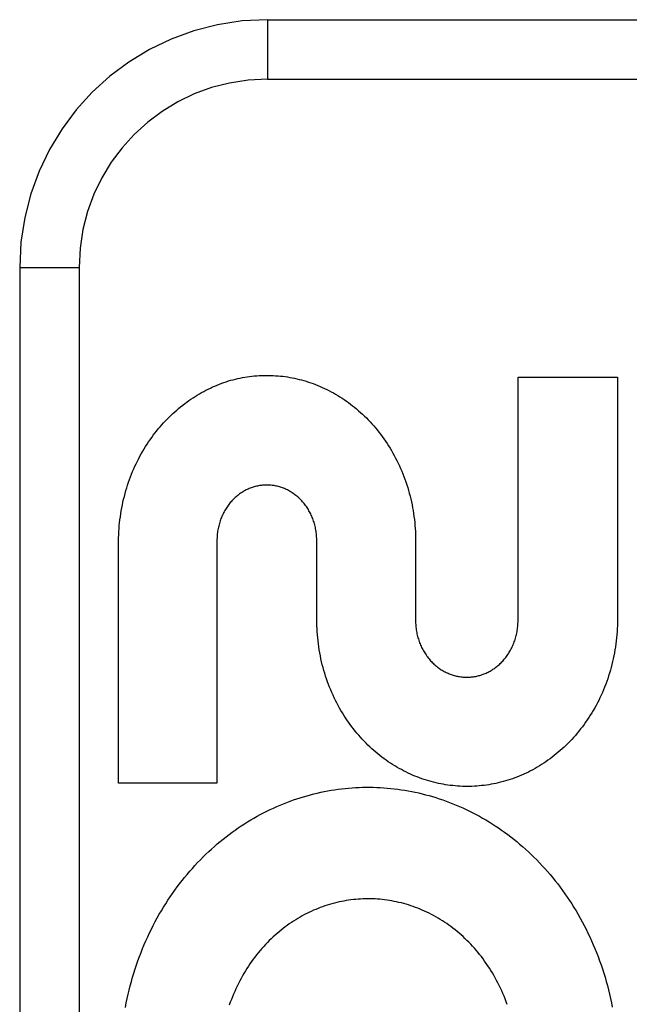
# Model space of a CAD drawing. Header units: inches. Extents: x 0 to 200, y 0 to 129.
# Tile 191 of 256: x 82.292 to 82.599, y 89.314 to 89.811. Entities that reach past the tile are written whole.
import ezdxf

# ---------------------------------------------------------------- set-up
doc = ezdxf.new("R2010")
doc.units = ezdxf.units.IN
doc.header["$LTSCALE"] = 11
doc.header["$MEASUREMENT"] = 0
doc.linetypes.add('HIDDEN', pattern=[0.2, 0.1, -0.1])
doc.layers.add('RIGHTHAND_DOOR_ASSEMBLY', color=7, linetype='CONTINUOUS')

msp = doc.modelspace()

# ---------------------------------------------------------------- linework, layer by layer
at = {"layer": 'RIGHTHAND_DOOR_ASSEMBLY', "color": 8, "linetype": 'HIDDEN'}
for p, q in [((82.41655, 89.8108), (82.41655, 89.7808)), ((82.41655, 89.8108), (83.47855, 89.8108)), ((82.41655, 89.7808), (83.50855, 89.7808)), ((82.29155, 89.6858), (82.29155, 88.9358)), ((82.29155, 89.6858), (82.32155, 89.6858)), ((82.32155, 89.6858), (82.32155, 88.9358)), ((82.54293, 89.5076), (82.54292, 89.63057)), ((82.54292, 89.63057), (82.59307, 89.63057)), ((82.59307, 89.63057), (82.59307, 89.50829)), ((82.34142, 89.42577), (82.34142, 89.54805)), ((82.39105, 89.54805), (82.39105, 89.42577)), ((82.44142, 89.50829), (82.44142, 89.54805)), ((82.49124, 89.54805), (82.49124, 89.50787)), ((82.39105, 89.42577), (82.34142, 89.42577))]:
    msp.add_line(p, q, dxfattribs=at)
for points in [[(82.39692, 89.62861), (82.39807, 89.62894), (82.39924, 89.62925), (82.40041, 89.62955), (82.40158, 89.62982), (82.40276, 89.63007), (82.40395, 89.6303), (82.40514, 89.63051), (82.40633, 89.6307), (82.40752, 89.63087), (82.40871, 89.63101), (82.40991, 89.63113), (82.4111, 89.63124), (82.41229, 89.63132), (82.41348, 89.63137), (82.41467, 89.63141), (82.41586, 89.63143), (82.41706, 89.63142), (82.41825, 89.6314), (82.41945, 89.63135), (82.42065, 89.63128), (82.42185, 89.63119), (82.42305, 89.63108), (82.42424, 89.63095), (82.42544, 89.63079), (82.42663, 89.63062), (82.42782, 89.63042), (82.429, 89.6302), (82.43019, 89.62996), (82.43137, 89.6297), (82.43255, 89.62942), (82.43373, 89.62911), (82.43491, 89.62878), (82.43609, 89.62844), (82.43726, 89.62806), (82.43843, 89.62767), (82.43959, 89.62726), (82.44075, 89.62682), (82.4419, 89.62637), (82.44305, 89.62589), (82.44418, 89.62539), (82.44532, 89.62487), (82.44644, 89.62433), (82.44757, 89.62377), (82.44868, 89.62319), (82.4498, 89.62258), (82.4509, 89.62195), (82.452, 89.6213), (82.45309, 89.62063), (82.45418, 89.61993), (82.45525, 89.61921), (82.45632, 89.61848), (82.45738, 89.61772), (82.45843, 89.61694), (82.45946, 89.61614), (82.46049, 89.61532), (82.46151, 89.61448), (82.46251, 89.61362), (82.46351, 89.61274), (82.46449, 89.61183), (82.46547, 89.61091), (82.46643, 89.60997), (82.46737, 89.609), (82.46831, 89.60802), (82.46923, 89.60701), (82.47014, 89.60599), (82.47103, 89.60495), (82.47191, 89.60389), (82.47277, 89.60281), (82.47362, 89.60171), (82.47445, 89.6006), (82.47526, 89.59946), (82.47606, 89.59831), (82.47685, 89.59714), (82.47762, 89.59595), (82.47837, 89.59474), (82.4791, 89.59352), (82.47981, 89.59228), (82.4805, 89.59102), (82.48118, 89.58975), (82.48183, 89.58847), (82.48247, 89.58717), (82.48308, 89.58586), (82.48368, 89.58454), (82.48425, 89.5832), (82.48481, 89.58184), (82.48534, 89.58047), (82.48585, 89.57909), (82.48634, 89.5777), (82.48681, 89.57629), (82.48726, 89.57488), (82.48768, 89.57345), (82.48808, 89.57202), (82.48846, 89.57058), (82.48881, 89.56913), (82.48914, 89.56766), (82.48945, 89.56619), (82.48973, 89.56471), (82.48999, 89.56322), (82.49023, 89.56172), (82.49044, 89.56022), (82.49063, 89.55871), (82.49079, 89.55719), (82.49093, 89.55567), (82.49104, 89.55415), (82.49113, 89.55262), (82.49119, 89.5511), (82.49123, 89.54958), (82.49124, 89.54805)], [(82.36687, 89.61031), (82.36782, 89.61124), (82.36878, 89.61215), (82.36976, 89.61305), (82.37074, 89.61392), (82.37174, 89.61477), (82.37275, 89.61561), (82.37377, 89.61642), (82.3748, 89.61721), (82.37584, 89.61798), (82.37688, 89.61873), (82.37794, 89.61946), (82.379, 89.62016), (82.38006, 89.62085), (82.38114, 89.62151), (82.38222, 89.62215), (82.38331, 89.62277), (82.38441, 89.62337), (82.38552, 89.62395), (82.38664, 89.62452), (82.38776, 89.62506), (82.38889, 89.62558), (82.39003, 89.62607), (82.39117, 89.62655), (82.39231, 89.62701), (82.39346, 89.62744), (82.39461, 89.62785), (82.39576, 89.62824), (82.39692, 89.62861)], [(82.34142, 89.54805), (82.34145, 89.54957), (82.3415, 89.55109), (82.34158, 89.55261), (82.34168, 89.55413), (82.34181, 89.55564), (82.34196, 89.55715), (82.34213, 89.55866), (82.34233, 89.56016), (82.34255, 89.56165), (82.34279, 89.56313), (82.34306, 89.56461), (82.34335, 89.56608), (82.34366, 89.56754), (82.34399, 89.56899), (82.34435, 89.57043), (82.34473, 89.57187), (82.34513, 89.57329), (82.34556, 89.5747), (82.346, 89.5761), (82.34647, 89.5775), (82.34696, 89.57887), (82.34746, 89.58024), (82.34799, 89.5816), (82.34854, 89.58294), (82.34911, 89.58426), (82.3497, 89.58558), (82.3503, 89.58688), (82.35093, 89.58816), (82.35157, 89.58943), (82.35223, 89.59068), (82.35291, 89.59192), (82.35361, 89.59314), (82.35433, 89.59435), (82.35506, 89.59553), (82.3558, 89.5967), (82.35656, 89.59786), (82.35734, 89.59899), (82.35814, 89.60011), (82.35895, 89.60122), (82.35978, 89.6023), (82.36062, 89.60337), (82.36147, 89.60442), (82.36234, 89.60545), (82.36322, 89.60646), (82.36412, 89.60746), (82.36503, 89.60843), (82.36594, 89.60938), (82.36687, 89.61031)], [(82.44142, 89.54805), (82.44141, 89.54873), (82.44139, 89.54941), (82.44135, 89.55009), (82.4413, 89.55076), (82.44123, 89.55144), (82.44115, 89.55211), (82.44106, 89.55278), (82.44095, 89.55345), (82.44083, 89.55411), (82.44069, 89.55477), (82.44054, 89.55542), (82.44038, 89.55607), (82.4402, 89.55671), (82.44002, 89.55734), (82.43981, 89.55796), (82.4396, 89.55857), (82.43938, 89.55918), (82.43914, 89.55978), (82.43889, 89.56037), (82.43863, 89.56095), (82.43835, 89.56153), (82.43807, 89.56209), (82.43777, 89.56265), (82.43747, 89.5632), (82.43715, 89.56374), (82.43682, 89.56427), (82.43649, 89.56479), (82.43614, 89.5653), (82.43578, 89.5658), (82.43542, 89.56628), (82.43505, 89.56676), (82.43466, 89.56722), (82.43428, 89.56768), (82.43388, 89.56812), (82.43347, 89.56855), (82.43306, 89.56897), (82.43264, 89.56938), (82.43221, 89.56978), (82.43178, 89.57016), (82.43133, 89.57054), (82.43088, 89.57091), (82.43042, 89.57126), (82.42996, 89.5716), (82.42949, 89.57193), (82.42902, 89.57225), (82.42854, 89.57255), (82.42806, 89.57284), (82.42758, 89.57312), (82.42709, 89.57339), (82.4266, 89.57364), (82.4261, 89.57388), (82.42561, 89.57411), (82.42511, 89.57432), (82.42461, 89.57452), (82.4241, 89.57472), (82.42359, 89.5749), (82.42307, 89.57506), (82.42255, 89.57522), (82.42202, 89.57536), (82.4215, 89.57549), (82.42097, 89.57561), (82.42044, 89.57572), (82.41991, 89.57581), (82.41938, 89.57589), (82.41885, 89.57596), (82.41831, 89.57602), (82.41778, 89.57606), (82.41726, 89.57609), (82.41673, 89.57611), (82.41621, 89.57612), (82.41568, 89.57611), (82.41515, 89.57609), (82.41463, 89.57606), (82.4141, 89.57602), (82.41357, 89.57596), (82.41303, 89.5759), (82.4125, 89.57582), (82.41197, 89.57572), (82.41144, 89.57562), (82.41092, 89.5755), (82.41039, 89.57537), (82.40987, 89.57522), (82.40935, 89.57507), (82.40883, 89.5749), (82.40832, 89.57472), (82.40782, 89.57453), (82.40732, 89.57433), (82.40682, 89.57412), (82.40633, 89.57389), (82.40583, 89.57365), (82.40535, 89.5734), (82.40486, 89.57314), (82.40438, 89.57286), (82.4039, 89.57257), (82.40342, 89.57227), (82.40295, 89.57195), (82.40249, 89.57162), (82.40202, 89.57128), (82.40157, 89.57093), (82.40112, 89.57056), (82.40068, 89.57019), (82.40024, 89.5698), (82.39981, 89.56941), (82.39939, 89.569), (82.39898, 89.56858), (82.39858, 89.56815), (82.39819, 89.56771), (82.3978, 89.56726), (82.39742, 89.5668), (82.39705, 89.56632), (82.39668, 89.56583), (82.39633, 89.56534), (82.39598, 89.56483), (82.39565, 89.56431), (82.39532, 89.56378), (82.395, 89.56324), (82.3947, 89.56269), (82.3944, 89.56213), (82.39412, 89.56157), (82.39384, 89.56099), (82.39358, 89.56041), (82.39333, 89.55982), (82.39309, 89.55922), (82.39287, 89.55861), (82.39266, 89.558), (82.39245, 89.55737), (82.39227, 89.55674), (82.39209, 89.5561), (82.39193, 89.55545), (82.39178, 89.5548), (82.39164, 89.55414), (82.39152, 89.55347), (82.39141, 89.55281), (82.39131, 89.55213), (82.39123, 89.55146), (82.39117, 89.55078), (82.39112, 89.5501), (82.39108, 89.54942), (82.39106, 89.54873), (82.39105, 89.54805)], [(82.59307, 89.50829), (82.59306, 89.50675), (82.59302, 89.50521), (82.59296, 89.50368), (82.59287, 89.50214), (82.59276, 89.50061), (82.59262, 89.49908), (82.59245, 89.49756), (82.59227, 89.49604), (82.59205, 89.49452), (82.59182, 89.49302), (82.59156, 89.49152), (82.59127, 89.49003), (82.59096, 89.48855), (82.59063, 89.48707), (82.59028, 89.4856), (82.5899, 89.48415), (82.58949, 89.4827), (82.58907, 89.48126), (82.58862, 89.47983), (82.58815, 89.47842), (82.58766, 89.47702), (82.58714, 89.47563), (82.58661, 89.47425), (82.58605, 89.47288), (82.58547, 89.47153), (82.58487, 89.47019), (82.58426, 89.46886), (82.58362, 89.46755), (82.58296, 89.46625), (82.58228, 89.46497), (82.58158, 89.46371), (82.58087, 89.46246), (82.58013, 89.46123), (82.57938, 89.46002), (82.57861, 89.45882), (82.57783, 89.45764), (82.57702, 89.45648), (82.5762, 89.45533), (82.57537, 89.45421), (82.57451, 89.4531), (82.57365, 89.45201), (82.57277, 89.45094), (82.57187, 89.44989), (82.57096, 89.44886), (82.57004, 89.44785), (82.5691, 89.44686), (82.56815, 89.44589), (82.56719, 89.44494), (82.56621, 89.444), (82.56522, 89.44309), (82.56423, 89.4422), (82.56322, 89.44133), (82.5622, 89.44049), (82.56117, 89.43966), (82.56013, 89.43886), (82.55908, 89.43807), (82.55802, 89.43731), (82.55696, 89.43657), (82.55589, 89.43585), (82.5548, 89.43516), (82.55371, 89.43448), (82.55261, 89.43382), (82.5515, 89.43319), (82.55038, 89.43257), (82.54926, 89.43198), (82.54813, 89.43141), (82.54699, 89.43086), (82.54585, 89.43033), (82.54471, 89.42983), (82.54356, 89.42935), (82.5424, 89.42888), (82.54124, 89.42844), (82.54007, 89.42802), (82.53889, 89.42762), (82.53771, 89.42725), (82.53653, 89.42689), (82.53534, 89.42656), (82.53415, 89.42624), (82.53296, 89.42595), (82.53177, 89.42569), (82.53058, 89.42544), (82.52938, 89.42521), (82.52817, 89.42501), (82.52697, 89.42483), (82.52576, 89.42467), (82.52455, 89.42453), (82.52334, 89.42441), (82.52212, 89.42431), (82.52091, 89.42423), (82.51969, 89.42418), (82.51848, 89.42415), (82.51727, 89.42414), (82.51606, 89.42415), (82.51484, 89.42418), (82.51363, 89.42424), (82.51241, 89.42431), (82.5112, 89.42441), (82.50998, 89.42453), (82.50877, 89.42467), (82.50756, 89.42483), (82.50635, 89.42501), (82.50515, 89.42522), (82.50395, 89.42545), (82.50275, 89.42569), (82.50155, 89.42596), (82.50036, 89.42625), (82.49916, 89.42657), (82.49797, 89.4269), (82.49679, 89.42726), (82.4956, 89.42764), (82.49442, 89.42804), (82.49325, 89.42846), (82.49208, 89.4289), (82.49092, 89.42937), (82.48976, 89.42985), (82.48861, 89.43036), (82.48746, 89.43089), (82.48632, 89.43144), (82.48519, 89.43201), (82.48406, 89.43261), (82.48294, 89.43323), (82.48182, 89.43386), (82.48072, 89.43452), (82.47962, 89.4352), (82.47853, 89.4359), (82.47745, 89.43662), (82.47638, 89.43737), (82.47533, 89.43813), (82.47427, 89.43891), (82.47323, 89.43972), (82.4722, 89.44055), (82.47118, 89.44139), (82.47017, 89.44226), (82.46917, 89.44315), (82.46819, 89.44406), (82.46721, 89.44499), (82.46625, 89.44594), (82.46531, 89.4469), (82.46437, 89.44789), (82.46346, 89.4489), (82.46255, 89.44992), (82.46166, 89.45097), (82.46078, 89.45203), (82.45991, 89.45312), (82.45907, 89.45422), (82.45823, 89.45534), (82.45742, 89.45648), (82.45662, 89.45764), (82.45584, 89.45881), (82.45507, 89.46), (82.45432, 89.46121), (82.45359, 89.46243), (82.45288, 89.46368), (82.45219, 89.46493), (82.45151, 89.46621), (82.45086, 89.4675), (82.45022, 89.46881), (82.4496, 89.47013), (82.44901, 89.47147), (82.44843, 89.47281), (82.44787, 89.47418), (82.44734, 89.47555), (82.44683, 89.47694), (82.44634, 89.47834), (82.44587, 89.47976), (82.44542, 89.48118), (82.445, 89.48262), (82.44459, 89.48407), (82.44421, 89.48552), (82.44386, 89.48699), (82.44353, 89.48847), (82.44322, 89.48995), (82.44293, 89.49145), (82.44267, 89.49295), (82.44243, 89.49446), (82.44222, 89.49598), (82.44203, 89.4975), (82.44187, 89.49903), (82.44173, 89.50057), (82.44162, 89.50211), (82.44153, 89.50365), (82.44147, 89.5052), (82.44143, 89.50674), (82.44142, 89.50829)], [(82.49124, 89.50787), (82.49125, 89.50718), (82.49127, 89.5065), (82.49131, 89.50581), (82.49136, 89.50513), (82.49142, 89.50445), (82.4915, 89.50377), (82.4916, 89.50309), (82.49171, 89.50242), (82.49183, 89.50175), (82.49196, 89.50108), (82.49211, 89.50042), (82.49228, 89.49977), (82.49245, 89.49913), (82.49264, 89.49849), (82.49285, 89.49786), (82.49306, 89.49723), (82.49329, 89.49662), (82.49352, 89.49602), (82.49377, 89.49542), (82.49404, 89.49483), (82.49431, 89.49425), (82.49459, 89.49367), (82.49489, 89.49311), (82.4952, 89.49255), (82.49552, 89.492), (82.49585, 89.49146), (82.49619, 89.49094), (82.49653, 89.49042), (82.49689, 89.48991), (82.49726, 89.48942), (82.49763, 89.48893), (82.49802, 89.48846), (82.49841, 89.488), (82.49881, 89.48755), (82.49921, 89.48711), (82.49963, 89.48668), (82.50005, 89.48626), (82.50048, 89.48586), (82.50092, 89.48546), (82.50137, 89.48507), (82.50183, 89.4847), (82.50229, 89.48434), (82.50276, 89.48398), (82.50323, 89.48365), (82.50371, 89.48332), (82.50419, 89.483), (82.50468, 89.4827), (82.50517, 89.48241), (82.50566, 89.48214), (82.50616, 89.48188), (82.50666, 89.48163), (82.50716, 89.48139), (82.50767, 89.48117), (82.50818, 89.48095), (82.50869, 89.48075), (82.50921, 89.48057), (82.50973, 89.48039), (82.51026, 89.48022), (82.51079, 89.48007), (82.51132, 89.47993), (82.51186, 89.4798), (82.5124, 89.47969), (82.51294, 89.47958), (82.51348, 89.47949), (82.51402, 89.47942), (82.51456, 89.47935), (82.51511, 89.4793), (82.51565, 89.47926), (82.51618, 89.47923), (82.51672, 89.47922), (82.51726, 89.47921), (82.51779, 89.47922), (82.51833, 89.47925), (82.51887, 89.47928), (82.51941, 89.47933), (82.51995, 89.47939), (82.52049, 89.47946), (82.52103, 89.47955), (82.52157, 89.47965), (82.52211, 89.47976), (82.52265, 89.47988), (82.52318, 89.48002), (82.52372, 89.48016), (82.52424, 89.48032), (82.52477, 89.4805), (82.52529, 89.48068), (82.52581, 89.48088), (82.52632, 89.48108), (82.52683, 89.4813), (82.52733, 89.48154), (82.52783, 89.48178), (82.52833, 89.48204), (82.52882, 89.48231), (82.52931, 89.48259), (82.5298, 89.48289), (82.53028, 89.4832), (82.53076, 89.48352), (82.53124, 89.48385), (82.53171, 89.4842), (82.53217, 89.48456), (82.53263, 89.48493), (82.53308, 89.48531), (82.53352, 89.4857), (82.53396, 89.48611), (82.53438, 89.48652), (82.5348, 89.48694), (82.53521, 89.48738), (82.53561, 89.48782), (82.53601, 89.48828), (82.53639, 89.48875), (82.53677, 89.48923), (82.53714, 89.48972), (82.5375, 89.49022), (82.53785, 89.49074), (82.5382, 89.49126), (82.53853, 89.49179), (82.53885, 89.49234), (82.53916, 89.49289), (82.53946, 89.49345), (82.53975, 89.49402), (82.54003, 89.4946), (82.5403, 89.49519), (82.54055, 89.49579), (82.5408, 89.49639), (82.54103, 89.497), (82.54125, 89.49762), (82.54145, 89.49824), (82.54164, 89.49888), (82.54183, 89.49952), (82.54199, 89.50017), (82.54215, 89.50082), (82.54229, 89.50149), (82.54242, 89.50215), (82.54253, 89.50282), (82.54263, 89.5035), (82.54272, 89.50418), (82.54279, 89.50486), (82.54284, 89.50555), (82.54289, 89.50623), (82.54291, 89.50692), (82.54293, 89.5076)], [(82.34487, 89.31273), (82.34529, 89.31492), (82.34575, 89.31711), (82.34624, 89.31929), (82.34676, 89.32145), (82.34731, 89.32361), (82.34789, 89.32575), (82.3485, 89.32788), (82.34913, 89.33), (82.3498, 89.3321), (82.3505, 89.33418), (82.35122, 89.33625), (82.35197, 89.3383), (82.35275, 89.34034), (82.35356, 89.34236), (82.35439, 89.34436), (82.35525, 89.34634), (82.35614, 89.3483), (82.35705, 89.35024), (82.35799, 89.35216), (82.35895, 89.35406), (82.35994, 89.35594), (82.36095, 89.3578), (82.36198, 89.35964), (82.36303, 89.36145), (82.36411, 89.36324), (82.36521, 89.365), (82.36633, 89.36674), (82.36747, 89.36846), (82.36863, 89.37015), (82.36981, 89.37181), (82.37101, 89.37346), (82.37224, 89.37508), (82.37348, 89.37668), (82.37474, 89.37825), (82.37602, 89.3798), (82.37732, 89.38132), (82.37864, 89.38282), (82.37997, 89.38429), (82.38132, 89.38574), (82.38269, 89.38715), (82.38407, 89.38855), (82.38546, 89.38991), (82.38688, 89.39125), (82.3883, 89.39256), (82.38975, 89.39385), (82.39121, 89.39511), (82.39268, 89.39635), (82.39417, 89.39756), (82.39567, 89.39875), (82.39718, 89.3999), (82.39871, 89.40103), (82.40025, 89.40213), (82.40179, 89.40321), (82.40335, 89.40426), (82.40492, 89.40527), (82.4065, 89.40627), (82.40809, 89.40723), (82.40969, 89.40817), (82.41131, 89.40908), (82.41293, 89.40997), (82.41457, 89.41082), (82.41621, 89.41166), (82.41786, 89.41246), (82.41952, 89.41323), (82.42119, 89.41398), (82.42286, 89.4147), (82.42454, 89.41539), (82.42623, 89.41606), (82.42792, 89.41669), (82.42961, 89.4173), (82.43132, 89.41788), (82.43303, 89.41844), (82.43475, 89.41896), (82.43648, 89.41946), (82.43821, 89.41994), (82.43994, 89.42038), (82.44168, 89.4208), (82.44343, 89.42119), (82.44518, 89.42155), (82.44692, 89.42188), (82.44867, 89.42219), (82.45042, 89.42247), (82.45218, 89.42272), (82.45393, 89.42294), (82.4557, 89.42313), (82.45746, 89.4233), (82.45923, 89.42344), (82.461, 89.42355), (82.46278, 89.42364), (82.46455, 89.4237), (82.46633, 89.42373), (82.4681, 89.42373), (82.46987, 89.4237), (82.47164, 89.42365), (82.47341, 89.42357), (82.47518, 89.42346), (82.47695, 89.42332), (82.47871, 89.42315), (82.48048, 89.42296), (82.48225, 89.42274), (82.48401, 89.42249), (82.48578, 89.42222), (82.48754, 89.42191), (82.4893, 89.42158), (82.49106, 89.42122), (82.49281, 89.42083), (82.49456, 89.42042), (82.4963, 89.41997), (82.49803, 89.4195), (82.49976, 89.41901), (82.50149, 89.41848), (82.50321, 89.41793), (82.50493, 89.41734), (82.50665, 89.41673), (82.50836, 89.41609), (82.51006, 89.41543), (82.51176, 89.41473), (82.51345, 89.41401), (82.51514, 89.41326), (82.51681, 89.41248), (82.51848, 89.41167), (82.52013, 89.41084), (82.52178, 89.40998), (82.52342, 89.4091), (82.52505, 89.40818), (82.52667, 89.40724), (82.52828, 89.40626), (82.52988, 89.40527), (82.53147, 89.40424), (82.53305, 89.40318), (82.53462, 89.4021), (82.53617, 89.40099), (82.53772, 89.39986), (82.53925, 89.3987), (82.54076, 89.39751), (82.54226, 89.3963), (82.54374, 89.39506), (82.54522, 89.3938), (82.54668, 89.3925), (82.54812, 89.39118), (82.54955, 89.38983), (82.55097, 89.38846), (82.55237, 89.38705), (82.55375, 89.38563), (82.55512, 89.38417), (82.55647, 89.3827), (82.5578, 89.3812), (82.55911, 89.37967), (82.5604, 89.37812), (82.56167, 89.37655), (82.56292, 89.37496), (82.56415, 89.37334), (82.56536, 89.37169), (82.56656, 89.37002), (82.56773, 89.36833), (82.56888, 89.36661), (82.57001, 89.36487), (82.57112, 89.36311), (82.5722, 89.36132), (82.57326, 89.35952), (82.57429, 89.35769)], [(82.53743, 89.31415), (82.53693, 89.31555), (82.5364, 89.31695), (82.53585, 89.31833), (82.53528, 89.3197), (82.53469, 89.32105), (82.53408, 89.32239), (82.53345, 89.32372), (82.53279, 89.32503), (82.53212, 89.32633), (82.53143, 89.3276), (82.53072, 89.32887), (82.52999, 89.33011), (82.52925, 89.33134), (82.52848, 89.33255), (82.5277, 89.33374), (82.52691, 89.33491), (82.52609, 89.33606), (82.52527, 89.3372), (82.52442, 89.33831), (82.52356, 89.3394), (82.52269, 89.34048), (82.5218, 89.34153), (82.5209, 89.34257), (82.51998, 89.34359), (82.51905, 89.34459), (82.5181, 89.34556), (82.51714, 89.34652), (82.51617, 89.34746), (82.51518, 89.34838), (82.51419, 89.34928), (82.51318, 89.35015), (82.51217, 89.351), (82.51114, 89.35183), (82.5101, 89.35264), (82.50906, 89.35343), (82.508, 89.3542), (82.50694, 89.35494), (82.50586, 89.35567), (82.50478, 89.35638), (82.50368, 89.35706), (82.50257, 89.35772), (82.50146, 89.35837), (82.50034, 89.35899), (82.49921, 89.35958), (82.49808, 89.36016), (82.49694, 89.36072), (82.49579, 89.36125), (82.49464, 89.36176), (82.49349, 89.36224), (82.49233, 89.36271), (82.49117, 89.36315), (82.49, 89.36357), (82.48882, 89.36397), (82.48764, 89.36435), (82.48645, 89.36471), (82.48526, 89.36505), (82.48406, 89.36536), (82.48286, 89.36566), (82.48166, 89.36593), (82.48046, 89.36618), (82.47925, 89.3664), (82.47804, 89.36661), (82.47684, 89.36679), (82.47563, 89.36695), (82.47443, 89.36709), (82.47322, 89.3672), (82.47201, 89.3673), (82.4708, 89.36737), (82.46958, 89.36742), (82.46836, 89.36745), (82.46715, 89.36746), (82.46593, 89.36745), (82.46471, 89.36741), (82.46349, 89.36736), (82.46228, 89.36728), (82.46106, 89.36718), (82.45985, 89.36705), (82.45865, 89.36691), (82.45744, 89.36674), (82.45624, 89.36656), (82.45505, 89.36635), (82.45385, 89.36612), (82.45266, 89.36587), (82.45146, 89.36559), (82.45027, 89.36529), (82.44908, 89.36498), (82.4479, 89.36464), (82.44671, 89.36427), (82.44554, 89.36389), (82.44436, 89.36348), (82.4432, 89.36306), (82.44204, 89.36261), (82.44089, 89.36214), (82.43974, 89.36165), (82.4386, 89.36114), (82.43747, 89.3606), (82.43635, 89.36005), (82.43522, 89.35947), (82.43411, 89.35887), (82.433, 89.35825), (82.4319, 89.35761), (82.4308, 89.35694), (82.42971, 89.35625), (82.42863, 89.35555), (82.42756, 89.35482), (82.4265, 89.35406), (82.42545, 89.35329), (82.42441, 89.3525), (82.42338, 89.35169), (82.42237, 89.35086), (82.42136, 89.35), (82.42037, 89.34913), (82.41938, 89.34823), (82.4184, 89.34731), (82.41744, 89.34637), (82.41649, 89.34541), (82.41555, 89.34442), (82.41462, 89.34342), (82.4137, 89.34239), (82.4128, 89.34135), (82.41191, 89.34028), (82.41104, 89.3392), (82.41019, 89.33809), (82.40934, 89.33697), (82.40852, 89.33583), (82.40771, 89.33467), (82.40692, 89.33349), (82.40615, 89.3323), (82.40539, 89.33108), (82.40465, 89.32985), (82.40393, 89.3286), (82.40322, 89.32734), (82.40254, 89.32605), (82.40187, 89.32475), (82.40123, 89.32344), (82.4006, 89.32211), (82.4, 89.32077), (82.39942, 89.31941), (82.39885, 89.31804), (82.39831, 89.31666), (82.3978, 89.31527), (82.3973, 89.31386)], [(82.57429, 89.35769), (82.57531, 89.35585), (82.57629, 89.35398), (82.57726, 89.3521), (82.5782, 89.35019), (82.57911, 89.34825), (82.58, 89.3463), (82.58087, 89.34433), (82.58171, 89.34233), (82.58252, 89.34032), (82.58331, 89.3383), (82.58406, 89.33625), (82.58479, 89.33419), (82.58549, 89.33212), (82.58616, 89.33004), (82.5868, 89.32794)], [(82.5868, 89.32794), (82.58741, 89.32583), (82.588, 89.3237), (82.58855, 89.32155), (82.58908, 89.31939), (82.58957, 89.31723), (82.59003, 89.31505), (82.59046, 89.31286)]]:
    msp.add_lwpolyline(points, dxfattribs=at)
for radius in [0.125, 0.095]:
    msp.add_arc((82.41655, 89.6858), radius, 90, 180, dxfattribs=at)

doc.saveas('drawing.dxf')
